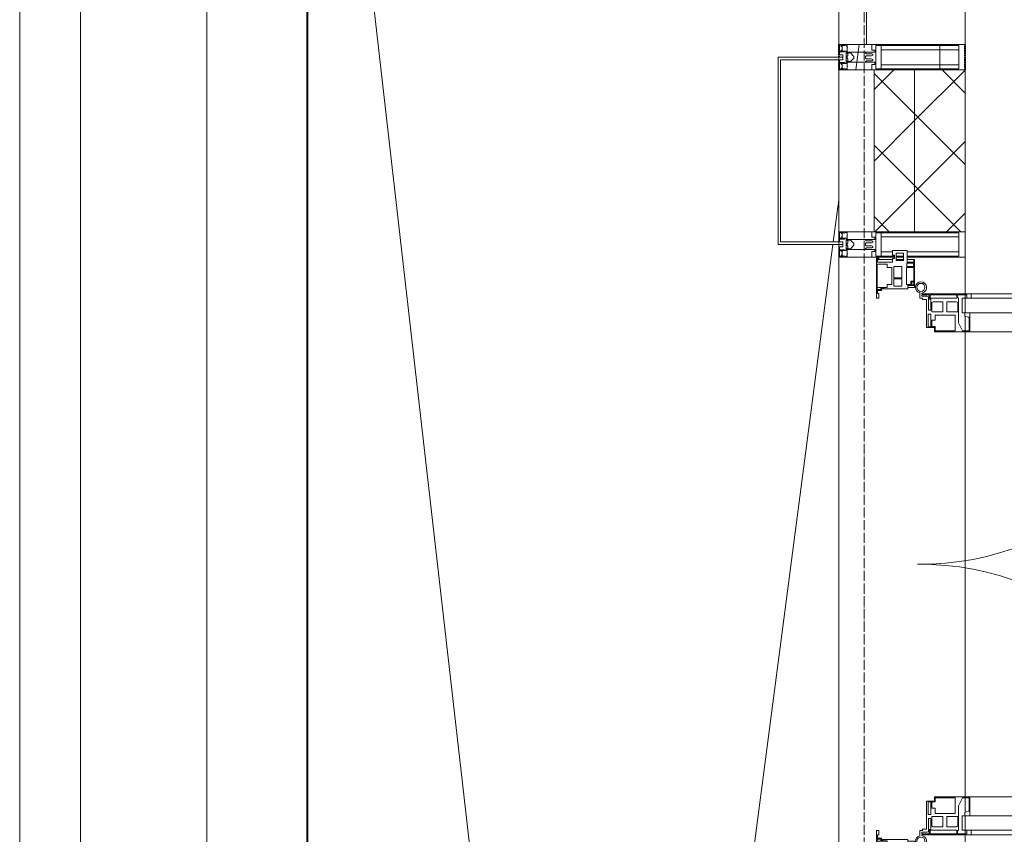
# Model space of a CAD drawing. Header units: millimetres. Extents: x 5617 to 110067, y 7718 to 195801.
# Tile 28 of 81: x 27993 to 29940, y 30049 to 31659. Entities that reach past the tile are written whole.
import ezdxf

# ---------------------------------------------------------------- set-up
doc = ezdxf.new("R2010")
doc.units = ezdxf.units.MM
for name, pattern in [('Линия сетки', [25, 20, -2.5, 0, -2.5]), ('Штрих_3_1_5_', [4.5, 3, -1.5]), ('Штриховая_ш3 п1_5', [4.5, 3, -1.5])]:
    doc.linetypes.add(name, pattern=pattern)
doc.layers.add('_Разделитель помещений_', color=4, linetype='Штриховая_ш3 п1_5', lineweight=40, true_color=0x00ffff)
for name, color, linetype, lineweight in [('Двери', 7, 'Continuous', 18), ('Импосты витража', 7, 'Continuous', 18), ('Колонны', 7, 'Continuous', 18), ('Оси', 7, 'Continuous', 9), ('Панели витража', 7, 'Continuous', 18), ('Перекрытия', 7, 'Continuous', 18), ('Стены', 7, 'Continuous', 18), ('Стены разрез', 7, 'Continuous', 40), ('Стены штриховка', 7, 'Continuous', 40), ('Элементы узлов', 7, 'Continuous', 18)]:
    doc.layers.add(name, color=color, linetype=linetype, lineweight=lineweight)
pattern_1 = [(45, (0, 0), (-70.71068, 70.71068), []), (135, (0, 0), (-70.71068, -70.71068), [])]

# ---------------------------------------------------------------- blocks, each defined once
blk = doc.blocks.new('135_SLK_K4_AR_rvt-1-МКСС_К4_L14_48_300_')
at = {"layer": '_Разделитель помещений_', "color": 131, "linetype": 'Штрих_3_1_5_', "true_color": 0xaaffff}
for p, q in [((97100, 31610), (97100, 31585)), ((97350, 31560), (97350, 31610)), ((97100, 31580), (97100, 31560))]:
    blk.add_line(p, q, dxfattribs=at)
blk = doc.blocks.new('Rectangular Mullion - R_StandardFrame_50Wx250H-7433041-МКСС_К4_L14_48_300_')
at = {"layer": 'Импосты витража', "color": 253, "lineweight": 5, "true_color": 0xaaaaaa}
for p, q in [((95600, 33150), (95600, 31215)), ((95850, 32900), (95850, 31215))]:
    blk.add_line(p, q, dxfattribs=at)
blk = doc.blocks.new('Rectangular Mullion - R_StandardFrame_50Wx250H-5953475-МКСС_К4_L14_48_300_')
at = {"layer": 'Импосты витража', "color": 253, "lineweight": 5, "true_color": 0xaaaaaa}
for p, q in [((95600, 31215), (95600, 29447.5)), ((95850, 31215), (95850, 29447.5))]:
    blk.add_line(p, q, dxfattribs=at)
blk = doc.blocks.new('A_SLK_PAN_Type1 - Прямой тип панели-6537250-МКСС_К4_L14_48_300_')
at = {"layer": 'Колонны', "lineweight": 5}
for p, q in [((-185, 120), (185, 120)), ((-185, 0), (-185, 120)), ((185, 120), (185, 0)), ((-180, 115), (-180, 0)), ((180, 115), (-180, 115)), ((180, 0), (180, 115)), ((-180, 0), (-185, 0)), ((185, 0), (180, 0))]:
    blk.add_line(p, q, dxfattribs=at)
blk = doc.blocks.new('Rectangular Mullion - R_StandardFrame_50Wx250H-5822601-МКСС_К4_L14_48_300_')
at = {"layer": 'Импосты витража', "color": 253, "lineweight": 5, "true_color": 0xaaaaaa}
for p, q in [((97100, 31560), (97170, 31560)), ((97100, 31220), (97100, 31560)), ((97350, 31215), (97350, 31240))]:
    blk.add_line(p, q, dxfattribs=at)
blk = doc.blocks.new('Rectangular Mullion - R_StandardFrame_50Wx250H-5952454-МКСС_К4_L14_48_300_')
at = {"layer": 'Импосты витража', "color": 253, "lineweight": 5, "true_color": 0xaaaaaa}
for p, q in [((0, 0), (-25, 0)), ((25, 0), (5, 0)), ((-25, -250), (25, -250))]:
    blk.add_line(p, q, dxfattribs=at)
blk = doc.blocks.new('A_PAN_ALU_Door_Double - EXT_1_Double_EQ п-6_1-7494344-МКСС_К4_L14_48_300_')
at = {"layer": 'Двери', "color": 253, "lineweight": 5, "true_color": 0xaaaaaa}
for p, q in [((-535, 610.6), (-535, 710.1)), ((-535, 710.1), (-529.9, 710.1)), ((-535, 610.6), (-535, 710.1)), ((-535, 710.1), (-529.9, 710.1)), ((-532.9, 701.5), (-532.9, 693.6)), ((-531, 701.5), (-532.9, 701.5)), ((-532.9, 701.5), (-532.9, 693.6)), ((-531, 701.5), (-532.9, 701.5)), ((-531, 700.2), (-531, 701.5)), ((-531, 700.2), (-531, 701.5)), ((-529.9, 710.1), (-529.9, 700.2)), ((-529.9, 710.1), (-529.9, 700.2)), ((535, 710.1), (529.9, 710.1)), ((529.9, 710.1), (529.9, 700.2)), ((535, 710.1), (529.9, 710.1)), ((529.9, 710.1), (529.9, 700.2)), ((531, 700.2), (531, 701.5)), ((531, 701.5), (532.9, 701.5)), ((531, 700.2), (531, 701.5)), ((531, 701.5), (532.9, 701.5)), ((532.9, 701.5), (532.9, 693.6)), ((532.9, 701.5), (532.9, 693.6)), ((535, 610.6), (535, 710.1)), ((535, 610.6), (535, 710.1)), ((-532.9, 693.6), (-524.2, 693.6)), ((-532.9, 693.6), (-524.2, 693.6)), ((-532.9, 691.9), (-532.9, 639.4)), ((-525.9, 691.9), (-532.9, 691.9)), ((-532.9, 691.9), (-532.9, 639.4)), ((-525.9, 691.9), (-532.9, 691.9)), ((-529.9, 700.2), (-531, 700.2)), ((-529.9, 700.2), (-531, 700.2)), ((-525.9, 639.4), (-525.9, 691.9)), ((-525.9, 639.4), (-525.9, 691.9)), ((-524.2, 693.6), (-524.2, 690.6)), ((-524.2, 693.6), (-524.2, 690.6)), ((-524.2, 690.6), (-494.8, 690.6)), ((-524.2, 690.6), (-494.8, 690.6)), ((-517.3, 688.8), (-518.9, 686.1)), ((-517.3, 688.8), (-518.9, 686.1)), ((-518.9, 686.1), (-518.9, 667.1)), ((-518.9, 686.1), (-518.9, 667.1)), ((-499, 688.8), (-517.3, 688.8)), ((-499, 688.8), (-517.3, 688.8)), ((-499, 667.1), (-499, 688.8)), ((-499, 667.1), (-499, 688.8)), ((-494.8, 696.1), (-469.8, 696.1)), ((-494.8, 690.6), (-494.8, 696.1)), ((-494.8, 696.1), (-469.8, 696.1)), ((-494.8, 690.6), (-494.8, 696.1)), ((-482.5, 681.7), (-492.6, 681.7)), ((-482.5, 681.7), (-492.6, 681.7)), ((-492.6, 681.7), (-492.6, 642.2)), ((-492.6, 681.7), (-492.6, 642.2)), ((-482.4, 688.4), (-482.5, 681.7)), ((-482.4, 688.4), (-482.5, 681.7)), ((-470, 688.4), (-482.4, 688.4)), ((-470, 688.4), (-482.4, 688.4)), ((-470, 681.8), (-470, 688.4)), ((-470, 681.8), (-470, 688.4)), ((-461.9, 681.8), (-470, 681.8)), ((-461.9, 681.8), (-470, 681.8)), ((-469.8, 696.1), (-469.8, 693.1)), ((-469.8, 696.1), (-469.8, 693.1)), ((-469.8, 693.1), (-468.4, 693.1)), ((-469.8, 693.1), (-468.4, 693.1)), ((-468.4, 693.1), (-468.4, 683.5)), ((-468.4, 693.1), (-468.4, 683.5)), ((-468.4, 683.5), (-459.5, 683.5)), ((-468.4, 683.5), (-459.5, 683.5)), ((-461.9, 642.2), (-461.9, 681.8)), ((-461.9, 642.2), (-461.9, 681.8)), ((-459.5, 683.5), (-459.5, 613.6)), ((-459.5, 683.5), (-459.5, 613.6)), ((468.4, 683.5), (459.5, 683.5)), ((459.5, 683.5), (459.5, 613.6)), ((468.4, 683.5), (459.5, 683.5)), ((459.5, 683.5), (459.5, 613.6)), ((461.8, 642.2), (461.8, 681.8)), ((461.8, 681.8), (470, 681.8)), ((461.8, 642.2), (461.8, 681.8)), ((461.8, 681.8), (470, 681.8)), ((469.8, 693.1), (468.4, 693.1)), ((468.4, 693.1), (468.4, 683.5)), ((469.8, 693.1), (468.4, 693.1)), ((468.4, 693.1), (468.4, 683.5)), ((494.8, 696.1), (469.8, 696.1)), ((469.8, 696.1), (469.8, 693.1)), ((494.8, 696.1), (469.8, 696.1)), ((469.8, 696.1), (469.8, 693.1)), ((470, 681.8), (470, 688.4)), ((470, 688.4), (482.4, 688.4)), ((470, 681.8), (470, 688.4)), ((470, 688.4), (482.4, 688.4)), ((482.4, 688.4), (482.5, 681.7)), ((482.4, 688.4), (482.5, 681.7)), ((482.5, 681.7), (492.6, 681.7)), ((482.5, 681.7), (492.6, 681.7)), ((492.6, 681.7), (492.6, 642.2)), ((492.6, 681.7), (492.6, 642.2)), ((494.8, 690.6), (494.8, 696.1)), ((494.8, 690.6), (494.8, 696.1)), ((524.2, 690.6), (494.8, 690.6)), ((524.2, 690.6), (494.8, 690.6)), ((499, 667.1), (499, 688.8)), ((499, 688.8), (517.3, 688.8)), ((499, 667.1), (499, 688.8)), ((499, 688.8), (517.3, 688.8)), ((517.3, 688.8), (518.9, 686.1)), ((517.3, 688.8), (518.9, 686.1)), ((518.9, 686.1), (518.9, 667.1)), ((518.9, 686.1), (518.9, 667.1)), ((532.9, 693.6), (524.2, 693.6)), ((524.2, 693.6), (524.2, 690.6)), ((532.9, 693.6), (524.2, 693.6)), ((524.2, 693.6), (524.2, 690.6)), ((525.9, 639.4), (525.9, 691.9)), ((525.9, 691.9), (532.9, 691.9)), ((525.9, 639.4), (525.9, 691.9)), ((525.9, 691.9), (532.9, 691.9)), ((529.9, 700.2), (531, 700.2)), ((529.9, 700.2), (531, 700.2)), ((532.9, 691.9), (532.9, 639.4)), ((532.9, 691.9), (532.9, 639.4)), ((-518.9, 667.1), (-499, 667.1)), ((-518.9, 667.1), (-499, 667.1)), ((518.9, 667.1), (499, 667.1)), ((518.9, 667.1), (499, 667.1)), ((-518.9, 659.2), (-518.9, 640.2)), ((-499, 659.2), (-518.9, 659.2)), ((-518.9, 659.2), (-518.9, 640.2)), ((-499, 659.2), (-518.9, 659.2)), ((-499, 637.5), (-499, 659.2)), ((-499, 637.5), (-499, 659.2)), ((499, 659.2), (518.9, 659.2)), ((499, 637.5), (499, 659.2)), ((499, 659.2), (518.9, 659.2)), ((499, 637.5), (499, 659.2)), ((518.9, 659.2), (518.9, 640.2)), ((518.9, 659.2), (518.9, 640.2)), ((-535, 244.2), (-535, 628.6)), ((-532.9, 639.4), (-525.9, 639.4)), ((-532.9, 639.4), (-525.9, 639.4)), ((-532.9, 637.7), (-532.9, 619.7)), ((-526.6, 637.7), (-532.9, 637.7)), ((-532.9, 637.7), (-532.9, 619.7)), ((-526.6, 637.7), (-532.9, 637.7)), ((-526.6, 635.7), (-526.6, 637.7)), ((-526.6, 635.7), (-526.6, 637.7)), ((-477.6, 635.7), (-526.6, 635.7)), ((-477.6, 635.7), (-526.6, 635.7)), ((-525.9, 628.6), (-497.2, 628.6)), ((-525.9, 244.2), (-525.9, 628.6)), ((-518.9, 640.2), (-517.3, 637.5)), ((-518.9, 640.2), (-517.3, 637.5)), ((-517.3, 637.5), (-499, 637.5)), ((-517.3, 637.5), (-499, 637.5)), ((-497.2, 628.6), (-497.2, 244.2)), ((-497.2, 623.2), (-490.6, 623.2)), ((-497.2, 613.6), (-497.2, 623.2)), ((-497.2, 623.2), (-490.6, 623.2)), ((-497.2, 613.6), (-497.2, 623.2)), ((-492.6, 642.2), (-461.9, 642.2)), ((-492.6, 642.2), (-461.9, 642.2)), ((-490.6, 623.2), (-488.3, 617.1)), ((-490.6, 623.2), (-488.3, 617.1)), ((-461.8, 628.1), (-477.6, 635.7)), ((-461.8, 628.1), (-477.6, 635.7)), ((-461.8, 615.1), (-461.8, 628.1)), ((-461.8, 615.1), (-461.8, 628.1)), ((461.8, 628.1), (477.6, 635.7)), ((461.8, 628.1), (477.6, 635.7)), ((461.8, 615.1), (461.8, 628.1)), ((461.8, 615.1), (461.8, 628.1)), ((492.6, 642.2), (461.8, 642.2)), ((492.6, 642.2), (461.8, 642.2)), ((477.6, 635.7), (526.6, 635.7)), ((477.6, 635.7), (526.6, 635.7)), ((490.6, 623.2), (488.3, 617.1)), ((490.6, 623.2), (488.3, 617.1)), ((497.2, 623.2), (490.6, 623.2)), ((497.2, 623.2), (490.6, 623.2)), ((497.2, 628.6), (497.2, 244.2)), ((525.9, 628.6), (497.2, 628.6)), ((497.2, 613.6), (497.2, 623.2)), ((497.2, 613.6), (497.2, 623.2)), ((517.3, 637.5), (499, 637.5)), ((517.3, 637.5), (499, 637.5)), ((518.9, 640.2), (517.3, 637.5)), ((518.9, 640.2), (517.3, 637.5)), ((532.9, 639.4), (525.9, 639.4)), ((532.9, 639.4), (525.9, 639.4)), ((525.9, 244.2), (525.9, 628.6)), ((526.6, 635.7), (526.6, 637.7)), ((526.6, 637.7), (532.9, 637.7)), ((526.6, 635.7), (526.6, 637.7)), ((526.6, 637.7), (532.9, 637.7)), ((532.9, 637.7), (532.9, 619.7)), ((532.9, 637.7), (532.9, 619.7)), ((535, 244.2), (535, 628.6)), ((-525.9, 610.6), (-535, 610.6)), ((-525.9, 610.6), (-535, 610.6)), ((-532.9, 619.7), (-525.9, 619.7)), ((-532.9, 619.7), (-525.9, 619.7)), ((-525.9, 619.7), (-525.9, 610.6)), ((-525.9, 619.7), (-525.9, 610.6)), ((-459.5, 613.6), (-497.2, 613.6)), ((-459.5, 613.6), (-497.2, 613.6)), ((-488.3, 617.1), (-488.3, 615.1)), ((-488.3, 617.1), (-488.3, 615.1)), ((-488.3, 615.1), (-461.8, 615.1)), ((-488.3, 615.1), (-461.8, 615.1)), ((-459.5, 613.6), (-459.5, 259.2)), ((459.5, 613.6), (497.2, 613.6)), ((459.5, 613.6), (497.2, 613.6)), ((459.5, 613.6), (459.5, 259.2)), ((488.3, 615.1), (461.8, 615.1)), ((488.3, 615.1), (461.8, 615.1)), ((488.3, 617.1), (488.3, 615.1)), ((488.3, 617.1), (488.3, 615.1)), ((532.9, 619.7), (525.9, 619.7)), ((525.9, 619.7), (525.9, 610.6)), ((532.9, 619.7), (525.9, 619.7)), ((525.9, 619.7), (525.9, 610.6)), ((525.9, 610.6), (535, 610.6)), ((525.9, 610.6), (535, 610.6)), ((-535, 262.2), (-525.9, 262.2)), ((-535, 164.2), (-535, 262.2)), ((-525.9, 262.2), (-525.9, 253.1)), ((-497.2, 259.2), (-459.5, 259.2)), ((-497.2, 249.6), (-497.2, 259.2)), ((-488.3, 255.7), (-490.6, 249.6)), ((-488.3, 257.7), (-488.3, 255.7)), ((-461.8, 257.7), (-488.3, 257.7)), ((-461.8, 244.7), (-461.8, 257.7)), ((-459.5, 259.2), (-459.5, 189.3)), ((497.2, 259.2), (459.5, 259.2)), ((459.5, 259.2), (459.5, 189.3)), ((461.8, 244.7), (461.8, 257.7)), ((461.8, 257.7), (488.3, 257.7)), ((488.3, 257.7), (488.3, 255.7)), ((488.3, 255.7), (490.6, 249.6)), ((497.2, 249.6), (497.2, 259.2)), ((535, 262.2), (525.9, 262.2)), ((525.9, 262.2), (525.9, 253.1)), ((535, 164.2), (535, 262.2)), ((-532.9, 253.1), (-532.9, 235.1)), ((-525.9, 253.1), (-532.9, 253.1)), ((-532.9, 235.1), (-526.6, 235.1)), ((-526.6, 237), (-477.6, 237)), ((-526.6, 235.1), (-526.6, 237)), ((-525.9, 244.2), (-497.2, 244.2)), ((-517.3, 235.3), (-518.9, 232.6)), ((-499, 235.3), (-517.3, 235.3)), ((-499, 213.6), (-499, 235.3)), ((-490.6, 249.6), (-497.2, 249.6)), ((-477.6, 237), (-461.8, 244.7)), ((477.6, 237), (461.8, 244.7)), ((526.6, 237), (477.6, 237)), ((490.6, 249.6), (497.2, 249.6)), ((525.9, 244.2), (497.2, 244.2)), ((499, 213.6), (499, 235.3)), ((499, 235.3), (517.3, 235.3)), ((517.3, 235.3), (518.9, 232.6)), ((525.9, 253.1), (532.9, 253.1)), ((526.6, 235.1), (526.6, 237)), ((532.9, 235.1), (526.6, 235.1)), ((532.9, 253.1), (532.9, 235.1)), ((-532.9, 233.4), (-532.9, 180.9)), ((-525.9, 233.4), (-532.9, 233.4)), ((-525.9, 180.9), (-525.9, 233.4)), ((-518.9, 232.6), (-518.9, 213.6)), ((-492.6, 230.6), (-492.6, 191)), ((-461.9, 230.6), (-492.6, 230.6)), ((-461.9, 191), (-461.9, 230.6)), ((461.8, 191), (461.8, 230.6)), ((461.8, 230.6), (492.6, 230.6)), ((492.6, 230.6), (492.6, 191)), ((518.9, 232.6), (518.9, 213.6)), ((525.9, 233.4), (532.9, 233.4)), ((525.9, 180.9), (525.9, 233.4)), ((532.9, 233.4), (532.9, 180.9)), ((-518.9, 213.6), (-499, 213.6)), ((-518.9, 205.7), (-518.9, 186.7)), ((-499, 205.7), (-518.9, 205.7)), ((-499, 184), (-499, 205.7)), ((518.9, 213.6), (499, 213.6)), ((499, 205.7), (518.9, 205.7)), ((499, 184), (499, 205.7)), ((518.9, 205.7), (518.9, 186.7)), ((-532.9, 180.9), (-525.9, 180.9)), ((-532.9, 179.2), (-532.9, 164.2)), ((-524.2, 179.2), (-532.9, 179.2)), ((-526.8, 177.5), (-502.6, 177.5)), ((-524.2, 182.2), (-524.2, 179.2)), ((-502.6, 182.2), (-524.2, 182.2)), ((-518.9, 186.7), (-517.3, 184)), ((-517.3, 184), (-499, 184)), ((-502.6, 177.5), (-502.6, 182.2)), ((-494.8, 182.2), (-494.8, 176.7)), ((-469.8, 182.2), (-494.8, 182.2)), ((-494.8, 176.7), (-469.8, 176.7)), ((-492.6, 191), (-482.5, 191)), ((-482.5, 191), (-482.4, 184.4)), ((-482.4, 184.4), (-470, 184.4)), ((-470, 191), (-461.9, 191)), ((-470, 184.4), (-470, 191)), ((-469.8, 176.7), (-469.8, 182.2)), ((-468.4, 189.3), (-468.4, 173.3)), ((-459.5, 189.3), (-468.4, 189.3)), ((459.5, 189.3), (468.4, 189.3)), ((470, 191), (461.8, 191)), ((468.4, 189.3), (468.4, 173.3)), ((469.8, 182.2), (494.8, 182.2)), ((469.8, 176.7), (469.8, 182.2)), ((494.8, 176.7), (469.8, 176.7)), ((470, 184.4), (470, 191)), ((482.4, 184.4), (470, 184.4)), ((482.5, 191), (482.4, 184.4)), ((492.6, 191), (482.5, 191)), ((494.8, 182.2), (494.8, 176.7)), ((517.3, 184), (499, 184)), ((502.6, 177.5), (502.6, 182.2)), ((502.6, 182.2), (524.2, 182.2)), ((526.8, 177.5), (502.6, 177.5)), ((518.9, 186.7), (517.3, 184)), ((524.2, 182.2), (524.2, 179.2)), ((524.2, 179.2), (532.9, 179.2)), ((532.9, 180.9), (525.9, 180.9)), ((532.9, 179.2), (532.9, 164.2)), ((-526.4, 160.7), (-536.6, 160.7)), ((-532.9, 164.2), (-529.9, 164.2)), ((-529.9, 164.2), (-529.9, 174.5)), ((-526.4, 165.6), (-526.4, 160.7)), ((-523.7, 165.6), (-526.4, 165.6)), ((-523.7, 173.3), (-523.7, 165.6)), ((-468.4, 173.3), (-523.7, 173.3)), ((468.4, 173.3), (523.7, 173.3)), ((523.7, 173.3), (523.7, 165.6)), ((523.7, 165.6), (526.4, 165.6)), ((526.4, 165.6), (526.4, 160.7)), ((526.4, 160.7), (536.6, 160.7)), ((529.9, 164.2), (529.9, 174.5)), ((532.9, 164.2), (529.9, 164.2))]:
    blk.add_line(p, q, dxfattribs=at)
at = {"layer": 'Двери', "lineweight": 5}
for p, q in [((-548.9, 672.9), (-577.7, 671.9)), ((-548.9, 674.8), (-548.9, 647.2)), ((-534.9, 677.3), (-546.4, 677.3)), ((534.9, 677.3), (546.4, 677.3)), ((548.9, 674.8), (548.9, 647.2)), ((548.9, 672.9), (577.7, 671.9)), ((-575.8, 650), (-548.9, 649)), ((-546.4, 644.8), (-534.9, 644.8)), ((546.4, 644.8), (534.9, 644.8)), ((575.8, 650), (548.9, 649)), ((-611.4, 636.9), (-611.4, 562.8)), ((-591.4, 562.8), (-591.4, 635)), ((591.4, 562.8), (591.4, 635)), ((611.4, 636.9), (611.4, 562.8)), ((-556.4, 547.8), (-576.4, 547.8)), ((-556.4, 527.8), (-556.4, 547.8)), ((556.4, 527.8), (556.4, 547.8)), ((556.4, 547.8), (576.3, 547.8)), ((-576.4, 527.8), (-556.4, 527.8)), ((576.3, 527.8), (556.4, 527.8))]:
    blk.add_line(p, q, dxfattribs=at)
at = {"layer": 'Двери', "color": 254, "lineweight": 5, "true_color": 0xd4d4d4}
for centre, start, end in [((-547.5, 162.6), 359.2653, 89.0204), ((547.5, 162.6), 90.9796, 180.7347)]:
    blk.add_arc(centre, 547.5, start, end, dxfattribs=at)
at = {"layer": 'Двери', "lineweight": 5}
for centre, radius, start, end in [((-576.4, 636.9), 35, 92.1945, 180), ((-546.4, 674.8), 2.5, 90, 180), ((546.4, 674.8), 2.5, 360, 90), ((576.3, 636.9), 35, 360, 87.8055), ((-576.4, 635), 15, 87.8056, 180), ((-546.4, 647.2), 2.5, 180, 270), ((546.4, 647.2), 2.5, 270, 360), ((576.3, 635), 15, 0, 92.1944), ((-576.4, 562.8), 35, 180, 270), ((-576.4, 562.8), 15, 180, 270), ((576.3, 562.8), 35, 270, 360), ((576.3, 562.8), 15, 270, 360)]:
    blk.add_arc(centre, radius, start, end, dxfattribs=at)
at = {"layer": 'Двери', "color": 253, "lineweight": 5, "true_color": 0xaaaaaa}
for centre, radius, start, end in [((-526.8, 174.5), 3, 90, 180), ((526.8, 174.5), 3, 360, 90), ((-547.5, 162.7), 11, 16.047, 350.0284), ((-547.5, 162.6), 8, 90, 270), ((-547.5, 162.6), 8, 270, 90), ((-535, 166.3), 2.03, 196.0721, 270), ((535, 166.3), 2.03, 270, 343.9279), ((547.5, 162.7), 11, 189.9716, 163.953), ((547.5, 162.6), 8, 90, 270), ((547.5, 162.6), 8, 270, 90)]:
    blk.add_arc(centre, radius, start, end, dxfattribs=at)
at = {"layer": 'Панели витража', "color": 253, "lineweight": 5, "true_color": 0xaaaaaa}
for p, q in [((-551.5, 150), (-602.5, 150)), ((-602.5, 150), (-602.5, 148.5)), ((-602.5, 148.5), (-597.1, 148.5)), ((-602.5, 148.5), (-602.5, 135.1)), ((-597.1, 148.5), (-597.1, 135.1)), ((-595.5, 134.5), (-595.5, 148.2)), ((-595.5, 148.2), (-588.5, 148.2)), ((-588.5, 148.2), (-588.5, 134.5)), ((-587.1, 134.2), (-587.1, 148.4)), ((-587.1, 148.4), (-560.1, 148.4)), ((-560.1, 148.4), (-560.1, 142.8)), ((-560.1, 142.8), (-553.1, 142.8)), ((-558.8, 148.7), (-552.8, 148.7)), ((-558.8, 144.4), (-558.8, 148.7)), ((-552.8, 144.4), (-558.8, 144.4)), ((-553.1, 142.8), (-553.1, 134.2)), ((-552.8, 148.7), (-552.8, 144.4)), ((-551.5, 136.5), (-551.5, 150)), ((-547.5, 150), (-551.5, 150)), ((-544.5, 136.5), (-551.5, 136.5)), ((-547.5, 136.5), (-547.5, 150)), ((-544.5, 84.8), (-544.5, 136.5)), ((551.5, 136.5), (544.5, 136.5)), ((544.5, 136.5), (544.5, 84.8)), ((547.5, 150), (547.5, 136.5)), ((551.5, 150), (547.5, 150)), ((602.5, 150), (551.5, 150)), ((551.5, 150), (551.5, 136.5)), ((552.8, 144.4), (552.8, 148.7)), ((552.8, 148.7), (558.8, 148.7)), ((558.8, 144.4), (552.8, 144.4)), ((553.1, 134.2), (553.1, 142.8)), ((553.1, 142.8), (560.1, 142.8)), ((558.8, 148.7), (558.8, 144.4)), ((560.1, 142.8), (560.1, 148.4)), ((560.1, 148.4), (587.1, 148.4)), ((587.1, 148.4), (587.1, 134.2)), ((588.5, 148.2), (595.5, 148.2)), ((588.5, 134.5), (588.5, 148.2)), ((595.5, 148.2), (595.5, 134.5)), ((597.1, 135.1), (597.1, 148.5)), ((597.1, 148.5), (602.5, 148.5)), ((602.5, 148.5), (602.5, 150)), ((602.5, 135.1), (602.5, 148.5)), ((-597.1, 135.1), (-620.5, 135.1)), ((-620.5, 135.1), (-620.5, 106.6)), ((-615.4, 113.4), (-615.4, 128.4)), ((-615.4, 128.4), (-600.4, 128.4)), ((-602.5, 128.4), (-602.5, 113.4)), ((-600.4, 128.4), (-600.4, 113.4)), ((-588.5, 134.5), (-595.5, 134.5)), ((-589.1, 108.8), (-589.1, 125)), ((-589.1, 125), (-566.4, 125)), ((-553.1, 134.2), (-587.1, 134.2)), ((-566.4, 125), (-566.4, 108.8)), ((-564.2, 108.8), (-564.2, 125)), ((-564.2, 125), (-549.9, 125)), ((-549.9, 125), (-549.9, 108.8)), ((549.9, 125), (564.2, 125)), ((549.9, 108.8), (549.9, 125)), ((587.1, 134.2), (553.1, 134.2)), ((564.2, 125), (564.2, 108.8)), ((566.4, 125), (589.1, 125)), ((566.4, 108.8), (566.4, 125)), ((595.5, 134.5), (588.5, 134.5)), ((589.1, 125), (589.1, 108.8)), ((620.5, 135.1), (597.1, 135.1)), ((600.4, 128.4), (615.4, 128.4)), ((600.4, 113.4), (600.4, 128.4)), ((602.5, 113.4), (602.5, 128.4)), ((615.4, 128.4), (615.4, 113.4)), ((620.5, 106.6), (620.5, 135.1)), ((-620.5, 106.6), (-611.5, 106.6)), ((-600.4, 113.4), (-615.4, 113.4)), ((-611.5, 106.6), (-611.5, 110.1)), ((-611.5, 110.1), (-604.5, 110.1)), ((-604.5, 110.1), (-604.5, 106.6)), ((-604.5, 106.6), (-597.5, 106.6)), ((-602.5, 106.6), (-602.5, 76.7)), ((-597.5, 106.6), (-597.5, 76.7)), ((-566.4, 108.8), (-589.1, 108.8)), ((-586.5, 95.5), (-586.5, 105)), ((-586.5, 105), (-553.3, 105)), ((-549.9, 108.8), (-564.2, 108.8)), ((-553.3, 105), (-553.3, 95.5)), ((564.2, 108.8), (549.9, 108.8)), ((553.3, 95.5), (553.3, 105)), ((553.3, 105), (586.5, 105)), ((589.1, 108.8), (566.4, 108.8)), ((586.5, 105), (586.5, 95.5)), ((597.5, 76.7), (597.5, 106.6)), ((597.5, 106.6), (604.5, 106.6)), ((615.4, 113.4), (600.4, 113.4)), ((602.5, 76.7), (602.5, 106.6)), ((604.5, 106.6), (604.5, 110.1)), ((604.5, 110.1), (611.5, 110.1)), ((611.5, 110.1), (611.5, 106.6)), ((611.5, 106.6), (620.5, 106.6)), ((-604, 79.5), (-605.5, 79.5)), ((-605.5, 79.5), (-605.5, 74.5)), ((-604, 76.7), (-604, 79.5)), ((-593.7, 76.3), (-593.7, 95.5)), ((-593.7, 95.5), (-586.5, 95.5)), ((-553.3, 95.5), (-547, 95.5)), ((-547.5, 76.2), (-547.5, 95.5)), ((-547, 95.5), (-547, 89)), ((-547, 89), (-546.2, 88.2)), ((-546.2, 88.2), (-546.2, 83.1)), ((-546.2, 83.1), (-543.2, 83.1)), ((-541.5, 84.8), (-544.5, 84.8)), ((-543.2, 83.1), (-543.2, 76.3)), ((-541.5, 76.5), (-541.5, 84.8)), ((-526.5, 79.5), (-535.1, 79.5)), ((-535.1, 79.5), (-535.1, 76.5)), ((-526.5, 74.5), (-526.5, 79.5)), ((535.1, 79.5), (526.5, 79.5)), ((526.5, 79.5), (526.5, 74.5)), ((535.1, 76.5), (535.1, 79.5)), ((544.5, 84.8), (541.5, 84.8)), ((541.5, 84.8), (541.5, 76.5)), ((543.2, 76.3), (543.2, 83.1)), ((543.2, 83.1), (546.2, 83.1)), ((546.2, 88.2), (547, 89)), ((546.2, 83.1), (546.2, 88.2)), ((547, 89), (547, 95.5)), ((547, 95.5), (553.3, 95.5)), ((547.5, 95.5), (547.5, 76.2)), ((586.5, 95.5), (593.7, 95.5)), ((593.7, 95.5), (593.7, 76.3)), ((605.5, 79.5), (604, 79.5)), ((604, 79.5), (604, 76.7)), ((605.5, 74.5), (605.5, 79.5)), ((-605.5, 74.5), (-526.5, 74.5)), ((-597.5, 76.7), (-604, 76.7)), ((-543.2, 76.3), (-593.7, 76.3)), ((-535.1, 76.5), (-541.5, 76.5)), ((526.5, 74.5), (605.5, 74.5)), ((541.5, 76.5), (535.1, 76.5)), ((593.7, 76.3), (543.2, 76.3)), ((604, 76.7), (597.5, 76.7))]:
    blk.add_line(p, q, dxfattribs=at)
blk = doc.blocks.new('Rectangular Mullion - R_StandardFrame_50Wx250H-V64-МКСС_К4_L14_48_300_')
at = {"layer": 'Импосты витража', "color": 253, "lineweight": 5, "true_color": 0xaaaaaa}
for p, q in [((-25, 0), (-25, -70)), ((-5, 0), (-25, 0)), ((25, 0), (0, 0)), ((25, -110.1), (25, 0)), ((25, -128.4), (25, -113.4)), ((25, -250), (25, -135.1)), ((-25, -250), (25, -250))]:
    blk.add_line(p, q, dxfattribs=at)
blk = doc.blocks.new('Rectangular Mullion - 50Wx250H-2623690-МКСС_К4_L14_48_300_')
at = {"layer": 'Элементы узлов', "color": 253, "lineweight": 5, "true_color": 0xaaaaaa}
for p, q in [((-25, 65.2), (-25, 250)), ((-25, 250), (0, 250)), ((-23, 237.3), (0, 237.3)), ((-23, 237.3), (-23, 73.6)), ((-14.9, 84), (-14.9, 237.3)), ((25, 250), (0, 250)), ((23, 237.3), (0, 237.3)), ((14.9, 84), (14.9, 237.3)), ((23, 237.3), (23, 73.6)), ((25, 65.2), (25, 250)), ((0, 84), (-23, 84)), ((0, 84), (23, 84)), ((-14, 65.2), (-25, 65.2)), ((-0.5, 73.6), (-23, 73.6)), ((-14, 71.3), (-14, 65.2)), ((-10, 71.3), (-14, 71.3)), ((-10, 53), (-10, 71.3)), ((-7, 65.2), (-5.9, 67.3)), ((-7, 65.2), (-7, 54.7)), ((-4.1, 67.3), (-5.9, 67.3)), ((-4.1, 67.3), (-2.9, 65.1)), ((-2.9, 65.1), (-2.9, 54.6)), ((0.5, 73.6), (23, 73.6)), ((4.1, 67.3), (2.9, 65.1)), ((2.9, 65.1), (2.9, 54.6)), ((4.1, 67.3), (5.9, 67.3)), ((7, 65.2), (5.9, 67.3)), ((7, 65.2), (7, 54.7)), ((10, 71.3), (14, 71.3)), ((10, 53), (10, 71.3)), ((14, 71.3), (14, 65.2)), ((14, 65.2), (25, 65.2)), ((-8.7, 53), (-10, 53)), ((-10, 53), (-10, 17)), ((-8.7, 53), (-7, 54.7)), ((-1.3, 53), (-2.9, 54.6)), ((0, 53), (-1.3, 53)), ((0, 53), (1.3, 53)), ((1.3, 53), (2.9, 54.6)), ((8.7, 53), (7, 54.7)), ((8.7, 53), (10, 53)), ((10, 53), (10, 17)), ((-8.5, 23), (-1.5, 30)), ((-8.5, 18.5), (-8.5, 23)), ((-1.5, 30), (0, 30)), ((1.5, 30), (0, 30)), ((8.5, 23), (1.5, 30)), ((8.5, 18.5), (8.5, 23)), ((-23.8, 14.6), (-25, 14.2)), ((-25, 0), (-25, 14.2)), ((-22.3, 17), (-23.8, 17)), ((-23.8, 17), (-23.8, 14.6)), ((-22.5, 10.6), (-23.8, 14.6)), ((-22.5, 10.6), (-23.7, 9.9)), ((-23.7, 1.3), (-23.7, 9.9)), ((-23.7, 1.3), (-11.8, 1.3)), ((-23.2, 10.2), (-22.5, 8)), ((-22.5, 8), (-22.5, 4.5)), ((-21.3, 4.5), (-22.5, 4.5)), ((-22.3, 17), (-22.3, 16)), ((-22.3, 16), (-21.3, 16)), ((-19, 17.6), (-21.3, 16)), ((-21.3, 4.5), (-21.3, 6.5)), ((-21.3, 6.5), (-14.2, 6.5)), ((-18.4, 16.6), (-19, 17.6)), ((-7.4, 16.6), (-18.4, 16.6)), ((-14.2, 6.5), (-14.2, 4.5)), ((-13.2, 4.5), (-14.2, 4.5)), ((-13.2, 4.5), (-12.2, 7.2)), ((-12.7, 7.6), (-11.3, 11.4)), ((-12.7, 7.6), (-11.8, 6.9)), ((-12.2, 9), (-12.2, 14.8)), ((-12.2, 14.8), (0, 14.8)), ((-11.8, 1.3), (-11.8, 6.9)), ((-10.5, 11.2), (-11.3, 11.4)), ((-10.5, 1.5), (-10.5, 11.2)), ((-4.8, 1.5), (-10.5, 1.5)), ((-10, 17), (-7.5, 17)), ((-7.5, 18.5), (-8.5, 18.5)), ((-7.5, 17), (-7.5, 18.5)), ((-7.4, 18), (-7.4, 16.6)), ((-2.6, 18), (-7.4, 18)), ((0, 8), (-4.8, 8)), ((-4.8, 1.5), (-4.8, 8)), ((-2.6, 18), (-2.6, 16.8)), ((-2.6, 16.8), (0, 16.8)), ((2.6, 16.8), (0, 16.8)), ((0, 14.8), (0, 16.8)), ((0, 14.8), (0, 16.8)), ((12.2, 14.8), (0, 14.8)), ((0, 0), (0, 8)), ((0, 8), (4.8, 8)), ((0, 0), (0, 8)), ((2.6, 18), (2.6, 16.8)), ((2.6, 18), (7.4, 18)), ((4.8, 1.5), (4.8, 8)), ((4.8, 1.5), (10.5, 1.5)), ((7.4, 18), (7.4, 16.6)), ((7.4, 16.6), (18.4, 16.6)), ((7.5, 18.5), (8.5, 18.5)), ((7.5, 17), (7.5, 18.5)), ((10, 17), (7.5, 17)), ((10.5, 11.2), (11.3, 11.4)), ((10.5, 1.5), (10.5, 11.2)), ((12.7, 7.6), (11.3, 11.4)), ((12.7, 7.6), (11.8, 6.9)), ((11.8, 1.3), (11.8, 6.9)), ((23.7, 1.3), (11.8, 1.3)), ((12.2, 9), (12.2, 14.8)), ((13.2, 4.5), (12.2, 7.2)), ((13.2, 4.5), (14.2, 4.5)), ((21.3, 6.5), (14.2, 6.5)), ((14.2, 6.5), (14.2, 4.5)), ((18.4, 16.6), (19, 17.6)), ((19, 17.6), (21.3, 16)), ((22.3, 16), (21.3, 16)), ((21.3, 4.5), (21.3, 6.5)), ((21.3, 4.5), (22.5, 4.5)), ((22.3, 17), (22.3, 16)), ((22.3, 17), (23.8, 17)), ((22.5, 10.6), (23.8, 14.6)), ((22.5, 10.6), (23.7, 9.9)), ((23.2, 10.2), (22.5, 8)), ((22.5, 8), (22.5, 4.5)), ((23.7, 1.3), (23.7, 9.9)), ((23.8, 17), (23.8, 14.6)), ((23.8, 14.6), (25, 14.2)), ((25, 0), (25, 14.2)), ((-25, 0), (0, 0)), ((25, 0), (0, 0))]:
    blk.add_line(p, q, dxfattribs=at)
for centre, start, end in [((-0.5, 73.1), 360, 90), ((0.5, 73.1), 90, 180)]:
    blk.add_arc(centre, 0.5, start, end, dxfattribs=at)
blk = doc.blocks.new('Rectangular Mullion - 50Wx250H-V95-МКСС_К4_L14_48_300_')
at = {"layer": 'Элементы узлов', "color": 253, "lineweight": 5, "true_color": 0xaaaaaa}
for p, q in [((-25, 65.2), (-25, 250)), ((-25, 250), (0, 250)), ((-23, 237.3), (0, 237.3)), ((-23, 237.3), (-23, 73.6)), ((-14.9, 84), (-14.9, 237.3)), ((25, 250), (0, 250)), ((23, 237.3), (0, 237.3)), ((14.9, 135.1), (14.9, 237.3)), ((23, 237.3), (23, 135.1)), ((25, 135.1), (25, 250)), ((23, 128.4), (23, 113.4)), ((25, 113.4), (25, 128.4)), ((14.9, 84), (14.9, 106.6)), ((23, 110.1), (23, 73.6)), ((25, 65.2), (25, 110.1)), ((0, 84), (-23, 84)), ((0, 84), (23, 84)), ((-14, 65.2), (-25, 65.2)), ((-0.5, 73.6), (-23, 73.6)), ((-14, 71.3), (-14, 65.2)), ((-10, 71.3), (-14, 71.3)), ((-10, 53), (-10, 71.3)), ((-7, 65.2), (-5.9, 67.3)), ((-7, 65.2), (-7, 54.7)), ((-4.1, 67.3), (-5.9, 67.3)), ((-4.1, 67.3), (-2.9, 65.1)), ((-2.9, 65.1), (-2.9, 54.6)), ((0.5, 73.6), (23, 73.6)), ((4.1, 67.3), (2.9, 65.1)), ((2.9, 65.1), (2.9, 54.6)), ((4.1, 67.3), (5.9, 67.3)), ((7, 65.2), (5.9, 67.3)), ((7, 65.2), (7, 54.7)), ((10, 71.3), (14, 71.3)), ((10, 53), (10, 71.3)), ((14, 71.3), (14, 65.2)), ((14, 65.2), (25, 65.2)), ((-8.7, 53), (-10, 53)), ((-10, 53), (-10, 17)), ((-8.7, 53), (-7, 54.7)), ((-1.3, 53), (-2.9, 54.6)), ((0, 53), (-1.3, 53)), ((0, 53), (1.3, 53)), ((1.3, 53), (2.9, 54.6)), ((8.7, 53), (7, 54.7)), ((8.7, 53), (10, 53)), ((10, 53), (10, 17)), ((-8.5, 23), (-1.5, 30)), ((-8.5, 18.5), (-8.5, 23)), ((-1.5, 30), (0, 30)), ((1.5, 30), (0, 30)), ((8.5, 23), (1.5, 30)), ((8.5, 18.5), (8.5, 23)), ((-23.8, 14.6), (-25, 14.2)), ((-25, 0), (-25, 14.2)), ((-22.3, 17), (-23.8, 17)), ((-23.8, 17), (-23.8, 14.6)), ((-22.5, 10.6), (-23.8, 14.6)), ((-22.5, 10.6), (-23.7, 9.9)), ((-23.7, 1.3), (-23.7, 9.9)), ((-23.7, 1.3), (-11.8, 1.3)), ((-23.2, 10.2), (-22.5, 8)), ((-22.5, 8), (-22.5, 4.5)), ((-21.3, 4.5), (-22.5, 4.5)), ((-22.3, 17), (-22.3, 16)), ((-22.3, 16), (-21.3, 16)), ((-19, 17.6), (-21.3, 16)), ((-21.3, 4.5), (-21.3, 6.5)), ((-21.3, 6.5), (-14.2, 6.5)), ((-18.4, 16.6), (-19, 17.6)), ((-7.4, 16.6), (-18.4, 16.6)), ((-14.2, 6.5), (-14.2, 4.5)), ((-13.2, 4.5), (-14.2, 4.5)), ((-13.2, 4.5), (-12.2, 7.2)), ((-12.7, 7.6), (-11.3, 11.4)), ((-12.7, 7.6), (-11.8, 6.9)), ((-12.2, 9), (-12.2, 14.8)), ((-12.2, 14.8), (0, 14.8)), ((-11.8, 1.3), (-11.8, 6.9)), ((-10.5, 11.2), (-11.3, 11.4)), ((-10.5, 1.5), (-10.5, 11.2)), ((-4.8, 1.5), (-10.5, 1.5)), ((-10, 17), (-7.5, 17)), ((-7.5, 18.5), (-8.5, 18.5)), ((-7.5, 17), (-7.5, 18.5)), ((-7.4, 18), (-7.4, 16.6)), ((-2.6, 18), (-7.4, 18)), ((0, 8), (-4.8, 8)), ((-4.8, 1.5), (-4.8, 8)), ((-2.6, 18), (-2.6, 16.8)), ((-2.6, 16.8), (0, 16.8)), ((2.6, 16.8), (0, 16.8)), ((0, 14.8), (0, 16.8)), ((0, 14.8), (0, 16.8)), ((12.2, 14.8), (0, 14.8)), ((0, 0), (0, 8)), ((0, 8), (4.8, 8)), ((0, 0), (0, 8)), ((2.6, 18), (2.6, 16.8)), ((2.6, 18), (7.4, 18)), ((4.8, 1.5), (4.8, 8)), ((4.8, 1.5), (10.5, 1.5)), ((7.4, 18), (7.4, 16.6)), ((7.4, 16.6), (18.4, 16.6)), ((7.5, 18.5), (8.5, 18.5)), ((7.5, 17), (7.5, 18.5)), ((10, 17), (7.5, 17)), ((10.5, 11.2), (11.3, 11.4)), ((10.5, 1.5), (10.5, 11.2)), ((12.7, 7.6), (11.3, 11.4)), ((12.7, 7.6), (11.8, 6.9)), ((11.8, 1.3), (11.8, 6.9)), ((23.7, 1.3), (11.8, 1.3)), ((12.2, 9), (12.2, 14.8)), ((13.2, 4.5), (12.2, 7.2)), ((13.2, 4.5), (14.2, 4.5)), ((21.3, 6.5), (14.2, 6.5)), ((14.2, 6.5), (14.2, 4.5)), ((18.4, 16.6), (19, 17.6)), ((19, 17.6), (21.3, 16)), ((22.3, 16), (21.3, 16)), ((21.3, 4.5), (21.3, 6.5)), ((21.3, 4.5), (22.5, 4.5)), ((22.3, 17), (22.3, 16)), ((22.3, 17), (23.8, 17)), ((22.5, 10.6), (23.8, 14.6)), ((22.5, 10.6), (23.7, 9.9)), ((23.2, 10.2), (22.5, 8)), ((22.5, 8), (22.5, 4.5)), ((23.7, 1.3), (23.7, 9.9)), ((23.8, 17), (23.8, 14.6)), ((23.8, 14.6), (25, 14.2)), ((25, 0), (25, 14.2)), ((-25, 0), (0, 0)), ((25, 0), (0, 0))]:
    blk.add_line(p, q, dxfattribs=at)
for centre, start, end in [((-0.5, 73.1), 360, 90), ((0.5, 73.1), 90, 180)]:
    blk.add_arc(centre, 0.5, start, end, dxfattribs=at)
blk = doc.blocks.new('System Panel - A_PAN_Glass-7494338-МКСС_К4_L14_48_300_')
at = {"layer": 'Панели витража', "color": 253, "lineweight": 5, "true_color": 0xaaaaaa}
for p, q in [((455, 55), (-430, 55)), ((-430, 55), (-430, 0)), ((455, 0), (455, 55)), ((-430, 0), (455, 0))]:
    blk.add_line(p, q, dxfattribs=at)
blk = doc.blocks.new('Rectangular Mullion - R_StandardFrame_50Wx250H-5953252-МКСС_К4_L14_48_300_')
at = {"layer": 'Импосты витража', "color": 253, "lineweight": 5, "true_color": 0xaaaaaa}
for q in [(97350, 32495), (97155, 31610)]:
    blk.add_line((97350, 31610), q, dxfattribs=at)
blk = doc.blocks.new('Rectangular Mullion - R_StandardFrame_50Wx250H-V101-МКСС_К4_L14_48_300_')
at = {"layer": 'Импосты витража', "color": 253, "lineweight": 5, "true_color": 0xaaaaaa}
for p, q in [((97100, 29952.5), (97100, 31215)), ((97350, 31117.5), (97350, 31215)), ((97350, 31079.7), (97350, 31115.4)), ((97350, 31044.3), (97350, 31072.9)), ((97350, 30123), (97350, 31042)), ((97350, 30092.1), (97350, 30120.7)), ((97350, 30049.6), (97350, 30085.3)), ((97350, 29950), (97350, 30047.5))]:
    blk.add_line(p, q, dxfattribs=at)
blk = doc.blocks.new('135_SLK_K4_AR_FCD_rvt-1-МКСС_К4_L14_48_300_')
at = {"layer": 'Стены разрез', "lineweight": 5, "true_color": 0xaaaaaa}
h = blk.add_hatch(dxfattribs=at)
h.set_pattern_fill('FP_4', color=253, style=0, pattern_type=2)
h.set_pattern_definition(pattern_1)
h.paths.add_polyline_path([(97250, 31240), (97250, 31560), (97170, 31560), (97170, 31240)])
h = blk.add_hatch(dxfattribs=at)
h.set_pattern_fill('FP_4', color=253, style=0, pattern_type=2)
h.set_pattern_definition(pattern_1)
h.paths.add_polyline_path([(97250, 31240), (97350, 31240), (97350, 31560), (97250, 31560), (97250, 31327.7)])
at = {"layer": 'Перекрытия', "color": 253, "lineweight": 5, "true_color": 0xaaaaaa}
for p, q in [((95480, 24250), (95480, 33270)), ((96049.8, 25807), (96049.8, 32830)), ((96049.8, 32830), (96622, 27820.6)), ((97133.6, 31560), (97140.2, 31610)), ((97299.8, 31610), (97299.8, 31560)), ((97089.2, 31220), (97100, 31302.9)), ((96644.4, 27820), (97088.5, 31215))]:
    blk.add_line(p, q, dxfattribs=at)
at = {"layer": 'Стены', "color": 253, "lineweight": 5, "true_color": 0xaaaaaa}
for p, q in [((96047.8, 25807), (96047.8, 32702)), ((96047.8, 32702), (96047.8, 25807)), ((96049.8, 32700), (96049.8, 25807))]:
    blk.add_line(p, q, dxfattribs=at)
at = {"layer": 'Стены разрез', "color": 253, "lineweight": 9, "true_color": 0xaaaaaa}
for p, q in [((97170, 31560), (97170, 31240)), ((97350, 31560), (97170, 31560)), ((97350, 31240), (97350, 31560)), ((97170, 31240), (97350, 31240))]:
    blk.add_line(p, q, dxfattribs=at)
at = {"layer": 'Стены штриховка', "color": 253, "lineweight": 9, "true_color": 0xaaaaaa}
blk.add_line((97250, 31240), (97250, 31560), dxfattribs=at)
at = {"layer": 'Импосты витража', "color": 253, "lineweight": 5, "true_color": 0xaaaaaa}
for name in ['Rectangular Mullion - R_StandardFrame_50Wx250H-7433041-МКСС_К4_L14_48_300_', 'Rectangular Mullion - R_StandardFrame_50Wx250H-5953252-МКСС_К4_L14_48_300_', 'Rectangular Mullion - R_StandardFrame_50Wx250H-5822601-МКСС_К4_L14_48_300_', 'Rectangular Mullion - R_StandardFrame_50Wx250H-5953475-МКСС_К4_L14_48_300_', 'Rectangular Mullion - R_StandardFrame_50Wx250H-V101-МКСС_К4_L14_48_300_']:
    blk.add_blockref(name, (0, 0), dxfattribs=at)
at = {"layer": 'Импосты витража', "color": 253, "lineweight": 5, "true_color": 0xaaaaaa, "extrusion": (0, 0, -1), "rotation": 270}
for name, p in [('Rectangular Mullion - R_StandardFrame_50Wx250H-5952454-МКСС_К4_L14_48_300_', (-97100, 31585)), ('Rectangular Mullion - R_StandardFrame_50Wx250H-V64-МКСС_К4_L14_48_300_', (-97100, 31215))]:
    blk.add_blockref(name, p, dxfattribs=at)
at = {"layer": 'Импосты витража', "color": 253, "lineweight": 5, "true_color": 0xaaaaaa, "rotation": 270}
for name, p in [('Rectangular Mullion - 50Wx250H-2623690-МКСС_К4_L14_48_300_', (97100, 31585)), ('Rectangular Mullion - 50Wx250H-V95-МКСС_К4_L14_48_300_', (97100, 31215))]:
    blk.add_blockref(name, p, dxfattribs=at)
at = {"layer": 'Колонны', "color": 253, "lineweight": 5, "true_color": 0xaaaaaa, "rotation": 89.99999999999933}
blk.add_blockref('A_SLK_PAN_Type1 - Прямой тип панели-6537250-МКСС_К4_L14_48_300_', (97100, 31400), dxfattribs=at)
at = {"layer": 'Панели витража', "color": 253, "lineweight": 5, "true_color": 0xaaaaaa, "rotation": 270}
for name, p in [('System Panel - A_PAN_Glass-7494338-МКСС_К4_L14_48_300_', (97100, 32065)), ('A_PAN_ALU_Door_Double - EXT_1_Double_EQ п-6_1-7494344-МКСС_К4_L14_48_300_', (97100, 30582.5))]:
    blk.add_blockref(name, p, dxfattribs=at)

msp = doc.modelspace()

# ---------------------------------------------------------------- linework, layer by layer
at = {"layer": 'Оси', "linetype": 'Линия сетки'}
msp.add_line((29662.7, 12025.7), (29662.7, 33150), dxfattribs=at)

# ---------------------------------------------------------------- block references
at = {"lineweight": 5}
for name in ['135_SLK_K4_AR_FCD_rvt-1-МКСС_К4_L14_48_300_', '135_SLK_K4_AR_rvt-1-МКСС_К4_L14_48_300_']:
    msp.add_blockref(name, (-67487.3, 0), dxfattribs=at)

doc.saveas('drawing.dxf')
